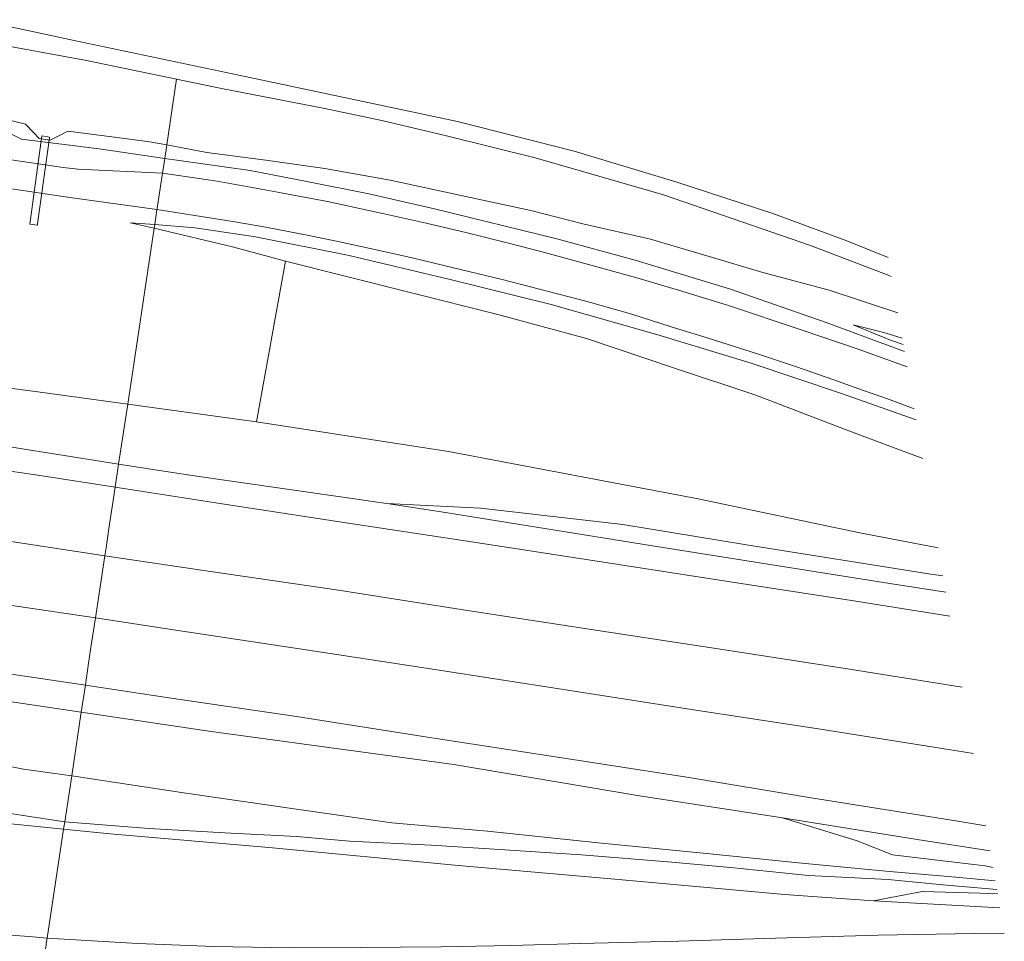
# Model space of a CAD drawing. Header units: metres. Extents: x 120324 to 133000, y 395500 to 402438.
# Tile 9 of 95: x 124960 to 125141, y 395834 to 396004. Entities that reach past the tile are written whole.
import ezdxf

# ---------------------------------------------------------------- set-up
doc = ezdxf.new("R2010")
doc.units = ezdxf.units.M
for name, color, linetype, lineweight, true_color in [('gg-knt-BGT kruinlijn', 7, 'Continuous', 0, 0x787878), ('gg-kntw-bovenkant insteek waterloop', 7, 'Continuous', 0, 0xa0a0ff), ('gg-kwrk-faunavoorziening', 7, 'Continuous', 0, 0x007896), ('gx-grn-maaiveld', 7, 'Continuous', 0, 0xb88d57)]:
    doc.layers.add(name, color=color, linetype=linetype, lineweight=lineweight, true_color=true_color)

msp = doc.modelspace()

# ---------------------------------------------------------------- linework, layer by layer
at = {"layer": 'gg-knt-BGT kruinlijn'}
for p, q in [((124959.98, 395981.83), (124948.38, 395987.53)), ((124974.31, 395980.05), (124959.98, 395981.83)), ((124986.34, 395978.28), (124974.31, 395980.05)), ((124986.34, 395978.28), (124989.01, 395977.89)), ((124989.01, 395977.89), (125002.05, 395976.06)), ((125002.05, 395976.06), (125012.49, 395974.02)), ((125012.49, 395974.02), (125023.92, 395971.77)), ((125023.92, 395971.77), (125035.97, 395969.02)), ((125035.97, 395969.02), (125058.52, 395963.47)), ((124984.5, 395966.11), (124979.99, 395966.47)), ((124984.5, 395966.11), (124991.95, 395965.53)), ((124991.95, 395965.53), (125003.05, 395963.86)), ((125003.05, 395963.86), (125020.32, 395960.41)), ((125058.52, 395963.47), (125072.94, 395959.6)), ((125020.32, 395960.41), (125038.86, 395956.02)), ((125072.94, 395959.6), (125090.47, 395954.22)), ((125038.86, 395956.02), (125057.49, 395951.45)), ((125090.47, 395954.22), (125108.04, 395948.1)), ((125057.49, 395951.45), (125077.12, 395945.87)), ((125108.04, 395948.1), (125122.48, 395942.75)), ((125077.12, 395945.87), (125094.28, 395940.61)), ((125122.48, 395942.75), (125122.49, 395942.75)), ((125094.28, 395940.61), (125110.71, 395935.1)), ((125110.71, 395935.1), (125124.64, 395930.2)), ((124977.87, 395922.08), (124957.82, 395925.21)), ((124977.87, 395922.08), (124990.97, 395920.04)), ((125027.2, 395914.82), (124990.97, 395920.04)), ((125037.2, 395913.28), (125027.2, 395914.82)), ((125077.63, 395906.76), (125037.2, 395913.28)), ((125119.79, 395900.08), (125077.63, 395906.76)), ((125130.09, 395898.5), (125119.79, 395900.08)), ((124970.99, 395876.42), (124949.46, 395879.62)), ((124970.99, 395876.42), (124994.89, 395872.87)), ((124994.89, 395872.87), (125039.54, 395866.79)), ((125039.54, 395866.79), (125073.33, 395861.13)), ((125073.33, 395861.13), (125100.01, 395857.02)), ((125100.01, 395857.02), (125124.84, 395853.03)), ((124967.75, 395854.92), (124958.03, 395855.88)), ((124976.29, 395854.07), (124967.75, 395854.92)), ((125005.5, 395851.54), (124976.29, 395854.07)), ((125040.44, 395848.26), (125005.5, 395851.54)), ((125124.84, 395853.03), (125138.25, 395850.93)), ((125069.83, 395845.64), (125040.44, 395848.26)), ((125100.42, 395842.92), (125069.83, 395845.64)), ((125116.76, 395841.72), (125100.42, 395842.92)), ((125140.05, 395840.47), (125116.76, 395841.72))]:
    msp.add_line(p, q, dxfattribs=at)
at = {"layer": 'gg-kntw-bovenkant insteek waterloop'}
for p, q in [((124969.66, 396000), (124951.68, 396003.8)), ((125000, 395993.58), (124969.66, 396000))]:
    msp.add_line(p, q, dxfattribs=at)
at = {"layer": 'gg-kntw-bovenkant insteek waterloop', "flags": 128}
msp.add_lwpolyline([(125000, 395993.58), (125040.2, 395985.07), (125061.72, 395979.62), (125080.38, 395974.01), (125098.23, 395968.13), (125111.87, 395963.14), (125119.51, 395960.09)], dxfattribs=at)
at = {"layer": 'gg-kwrk-faunavoorziening', "flags": 128}
msp.add_lwpolyline([(124962.93, 395966.04), (124962.96, 395966.26), (124965.16, 395982.1), (124965.17, 395982.21), (124963.76, 395982.44), (124961.51, 395966.19), (124962.93, 395966.04)], dxfattribs=at)
at = {"layer": 'gx-grn-maaiveld'}
for p, q in [((124971.95, 395996.32), (124957.91, 395998.86)), ((124988.53, 395992.85), (124971.95, 395996.32)), ((124986.71, 395980.76), (124988.53, 395992.85)), ((124986.34, 395978.28), (124986.71, 395980.76)), ((124986.34, 395978.28), (124985.93, 395975.56)), ((124984.5, 395966.11), (124984.92, 395968.87)), ((124979.53, 395933.08), (124984.4, 395965.43)), ((124984.4, 395965.43), (124979.99, 395966.47)), ((124984.4, 395965.43), (124984.5, 395966.11)), ((125003.23, 395929.86), (125008.55, 395959.42)), ((124977.87, 395922.08), (124979.53, 395933.08)), ((124979.53, 395933.08), (125003.23, 395929.86)), ((124977.87, 395922.08), (124977.23, 395917.8)), ((124975.33, 395905.21), (124973.6, 395893.76)), ((124970.99, 395876.42), (124971.74, 395881.4)), ((124969.23, 395864.73), (124970.99, 395876.42)), ((124969.23, 395864.73), (124967.96, 395856.27)), ((124967.75, 395854.92), (124964.73, 395834.85)), ((124967.96, 395856.27), (124967.75, 395854.92))]:
    msp.add_line(p, q, dxfattribs=at)
at = {"layer": 'gx-grn-maaiveld', "flags": 128}
for points in [[(125120.12, 395956.55), (125119.48, 395956.83), (125105.2, 395962.29), (125078.15, 395971.59), (125063.48, 395975.82), (125054.5, 395978.4), (125038.21, 395982.42), (125026.3, 395985.26), (125015.48, 395987.54), (124997.11, 395991.08), (124988.53, 395992.85)], [(124930.42, 395992.45), (124931.23, 395989.48), (124932.5, 395986.78), (124934.29, 395984.61), (124936.2, 395982.91), (124937.9, 395981.84), (124939.43, 395981.09), (124940.76, 395980.7), (124942.47, 395980.29), (124958.06, 395978), (124967.65, 395976.6), (124970.4, 395976.33), (124985.93, 395975.56)], [(124948.38, 395987.53), (124953.24, 395986.46), (124960.72, 395984.58), (124962.2, 395983.07), (124963.27, 395981.98), (124965.29, 395981.67), (124966.98, 395982.53), (124968.52, 395983.33), (124978.5, 395982.01), (124983.56, 395981.34), (124986.71, 395980.76)], [(125121.27, 395949.87), (125108.65, 395954.04), (125096.4, 395957.29), (125086.51, 395960.27), (125075.76, 395963.44), (125063.31, 395966.25), (125053.71, 395968.73), (125040.88, 395971.47), (125027.86, 395974.32), (125015.84, 395976.43), (125004.98, 395977.97), (124994.1, 395979.38), (124986.71, 395980.76)], [(124984.92, 395968.87), (124968.45, 395971.18), (124950.3, 395973.85), (124931.1, 395976.67), (124927.99, 395977.05)], [(124984.92, 395968.87), (124984.96, 395969.16), (124985.5, 395972.76), (124985.93, 395975.56)], [(124985.93, 395975.56), (124996, 395974.1), (125006.81, 395972.17), (125016.31, 395970.34), (125026.76, 395968.08), (125034.49, 395966.39), (125042.03, 395964.58), (125049.64, 395962.69), (125055.59, 395961.14), (125063.63, 395958.98), (125073.21, 395956.31), (125080.89, 395954.06), (125090.11, 395951.22), (125103.65, 395946.71), (125113.95, 395943.22), (125122.97, 395939.95)], [(124984.92, 395968.87), (124998.86, 395966.7), (125004.98, 395965.64), (125012.86, 395964.12), (125017.96, 395963.04), (125025.56, 395961.43), (125031.86, 395959.99), (125039.48, 395958.17), (125048.45, 395956.03), (125055.32, 395954.25), (125063.82, 395952.02), (125072.32, 395949.64), (125079.54, 395947.3), (125086.15, 395945.27), (125095.62, 395942.31), (125102.63, 395939.94), (125109.27, 395937.6), (125114.93, 395935.61), (125119.54, 395933.99), (125124.29, 395932.24)], [(124984.4, 395965.43), (124998.82, 395962.04), (125008.55, 395959.42)], [(125008.55, 395959.42), (125031.51, 395953.63), (125047.62, 395949.56), (125063.95, 395945.16), (125080.15, 395939.72), (125095.12, 395934.73), (125112.26, 395928.16), (125125.86, 395923.09)], [(125122.06, 395945.25), (125118.69, 395946.27), (125113.04, 395947.66), (125119.94, 395944.89), (125122.26, 395944.09)], [(124979.53, 395933.08), (124962.09, 395935.45), (124936.69, 395938.79), (124934.12, 395937.79), (124932.14, 395936.66)], [(125003.23, 395929.86), (125038.56, 395924.38), (125084.53, 395915.67), (125114.28, 395909.45), (125128.69, 395906.66)], [(124938.01, 395927.23), (124941.28, 395926.72), (124941.09, 395925.35), (124940.82, 395923.3), (124963.82, 395919.89), (124977.23, 395917.8)], [(124975.33, 395905.21), (124975.55, 395906.66), (124976.08, 395910.19), (124976.62, 395913.8), (124977.23, 395917.8)], [(125130.84, 395894.12), (125113.51, 395896.84), (125090.05, 395900.49), (125067.08, 395904.01), (125043.26, 395907.68), (125019.74, 395911.27), (124996.13, 395914.87), (124977.23, 395917.8)], [(125129.57, 395901.51), (125127.31, 395901.83), (125093.38, 395907.23), (125070.68, 395910.96), (125044.44, 395913.94), (125027.2, 395914.82)], [(124935.6, 395910.58), (124935.93, 395911.01), (124949.98, 395909.07), (124975.33, 395905.21)], [(125133.08, 395881.05), (125112.38, 395884.37), (125088.98, 395887.95), (125065.28, 395891.6), (125042.05, 395895.12), (125018.31, 395898.85), (124994.8, 395902.29), (124975.33, 395905.21)], [(124973.6, 395893.76), (124955.69, 395896.43), (124934.3, 395899.72), (124933.94, 395899.8)], [(124973.6, 395893.76), (124973.43, 395892.6), (124972.9, 395889.1), (124972.35, 395885.43), (124971.74, 395881.4)], [(125135.18, 395868.82), (125130.6, 395869.55), (125107.04, 395873.28), (125083.26, 395876.94), (125059.73, 395880.58), (125036.04, 395884.26), (125012.39, 395887.88), (124988.38, 395891.49), (124973.6, 395893.76)], [(124931.61, 395883.85), (124934.74, 395883.47), (124934.97, 395884.68), (124936.49, 395886.62), (124949.78, 395884.68), (124971.74, 395881.4)], [(125137.46, 395855.53), (125132.33, 395856.36), (125105.29, 395860.67), (125082.46, 395864.45), (125058.26, 395868.23), (125034.7, 395871.86), (125010.59, 395875.63), (124987.09, 395879.07), (124971.74, 395881.4)], [(124925.46, 395876.02), (124930.33, 395872.83), (124940.4, 395870.92), (124946.11, 395869.75), (124953.31, 395867.35), (124960.36, 395865.92), (124969.23, 395864.73)], [(124969.23, 395864.73), (124990.25, 395861.54), (125011.02, 395858.54), (125028.16, 395856.1), (125045.73, 395854.53), (125066.13, 395852.37), (125086.07, 395850.43), (125102.96, 395848.74), (125119.03, 395847.16), (125131.95, 395846.08), (125139.2, 395845.39)], [(124951.79, 395857.24), (124954.77, 395858.31), (124961.12, 395857.32), (124967.96, 395856.27)], [(125138.78, 395847.89), (125137.36, 395848.18), (125135.22, 395848.44), (125120.26, 395850.22), (125113.79, 395852.78), (125100.01, 395857.02)], [(125139.47, 395843.83), (125129.56, 395844.65), (125119.46, 395845.64), (125104.83, 395846.41), (125090.47, 395847.88), (125079.68, 395848.85), (125063.03, 395850.19), (125048.92, 395851.14), (125035.36, 395851.96), (125020.37, 395852.7), (125010.69, 395853.58), (124998.51, 395854.19), (124983.45, 395855.04), (124967.96, 395856.27)], [(125139.61, 395843.05), (125136.43, 395843.17), (125125.76, 395843.44), (125116.76, 395841.72)], [(124964.73, 395834.85), (124961.38, 395835.19), (124954.59, 395835.65), (124934.77, 395837.49)], [(124964.73, 395834.85), (124981.42, 395833.89), (124995.36, 395833.33), (125009.59, 395833.09), (125022.31, 395833.14), (125037.18, 395833.29), (125050.23, 395833.54), (125062.79, 395833.86), (125080.89, 395834.33), (125098.73, 395834.84), (125117.62, 395835.42), (125135.41, 395835.73), (125140.85, 395835.78)], [(124963.6, 395827.36), (124964.08, 395830.55), (124964.62, 395834.16), (124964.73, 395834.85)]]:
    msp.add_lwpolyline(points, dxfattribs=at)

doc.saveas('drawing.dxf')
